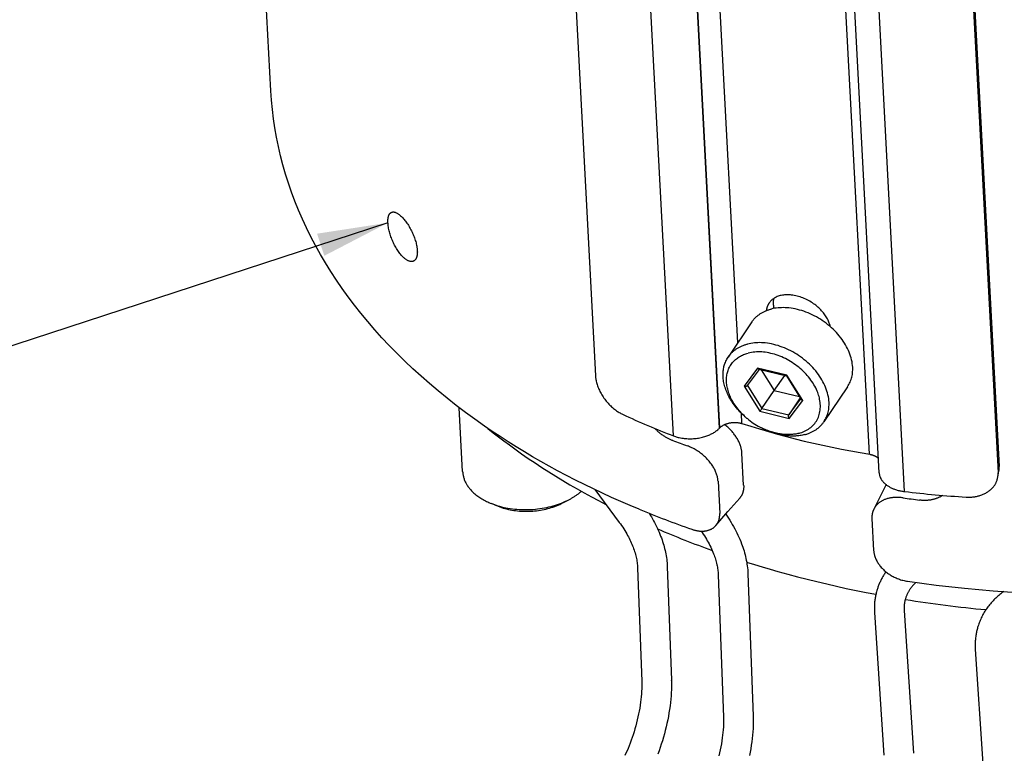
# Model space of a CAD drawing. Extents: x 0 to 1189, y 0 to 841.
# Tile 8 of 84: x 82 to 124, y 94 to 125. Entities that reach past the tile are written whole.
import ezdxf

# ---------------------------------------------------------------- set-up
doc = ezdxf.new("R2010")
doc.units = 0
doc.header["$LTSCALE"] = 65.395
doc.layers.get('0').update_dxf_attribs({"linetype": 'CONTINUOUS'})
doc.layers.add('connessioni_resistenze_c0_BL8', color=7, linetype='CONTINUOUS')
doc.styles.get("Standard").update_dxf_attribs({"font": 'txt', "width": 0.8})
doc.dimstyles.get("Standard").update_dxf_attribs({"dimtxt": 3, "dimasz": 3, "dimexe": 2, "dimexo": 0, "dimtad": 1, "dimtxsty": 'STANDARD', "dimblk": '_ARROW_FILLED', "dimblk1": '_ARROW_FILLED', "dimblk2": '_ARROW_FILLED', "dimcen": 0.09, "dimazin": 3, "dimtol": 1, "dimtp": 0.01, "dimtm": 0.01, "dimtfac": 1, "dimtofl": 0, "dimtmove": 0, "dimatfit": 3, "dimtolj": 1})

# ---------------------------------------------------------------- blocks, each defined once
blk = doc.blocks.new('_ARROW_FILLED')
at = {"color": 0, "linetype": 'BYBLOCK'}
blk.add_solid([(0, 0), (-1, 0.167), (-1, -0.167)], dxfattribs=at)
blk = doc.blocks.new('CONNESSIONI_RESISTENZE_C0_BL8', base_point=(121.248, 178.508))
at = {"layer": 'connessioni_resistenze_c0_BL8', "color": 2, "linetype": 'CONTINUOUS'}
for p, q in [((92.687, 121.864), (90.556, 162.131)), ((104.882, 139.427), (106.451, 109.771)), ((109.758, 107.233), (108.073, 139.066)), ((111.714, 107.562), (110.029, 139.395)), ((111.727, 107.575), (110.043, 139.408)), ((118.068, 106.452), (116.383, 138.285)), ((118.48, 105.664), (116.796, 137.497)), ((119.552, 104.872), (117.868, 136.705)), ((121.95, 135.314), (123.519, 105.658)), ((121.994, 135.586), (123.563, 105.93)), ((112.482, 111.173), (111.329, 132.949)), ((113.994, 112.773), (114.002, 112.63)), ((113.08, 112.059), (112.077, 110.574)), ((113.325, 110.102), (112.752, 109.338)), ((112.893, 109.368), (113.404, 110.049)), ((114.57, 109.802), (113.325, 110.102)), ((113.38, 110.055), (114.547, 109.774)), ((113.479, 110.031), (114.027, 109.162)), ((114.564, 109.794), (114.559, 109.788)), ((114.57, 109.802), (114.564, 109.794)), ((115.241, 108.738), (114.57, 109.802)), ((114.027, 109.162), (114.483, 109.789)), ((114.547, 109.774), (115.175, 108.777)), ((112.752, 109.338), (113.422, 108.274)), ((112.894, 109.371), (113.509, 108.395)), ((114.027, 109.162), (115.095, 108.905)), ((117.14, 109.315), (116.138, 107.831)), ((115.136, 108.84), (114.65, 108.12)), ((114.65, 108.12), (115.161, 108.8)), ((114.667, 107.974), (115.241, 108.738)), ((100.819, 105.718), (100.676, 108.425)), ((112.663, 107.755), (112.64, 108.19)), ((113.422, 108.274), (114.667, 107.974)), ((113.457, 108.321), (113.473, 108.343)), ((113.473, 108.343), (113.487, 108.364)), ((113.509, 108.395), (114.65, 108.12)), ((111.714, 107.562), (111.727, 107.575)), ((112.734, 105.135), (112.662, 106.495)), ((123.509, 105.48), (123.553, 105.75)), ((111.646, 105.308), (111.718, 103.948)), ((106.427, 104.955), (107.46, 103.566)), ((118.773, 105.164), (118.252, 104.128)), ((105.071, 104.394), (105.344, 104.538)), ((112.069, 104.022), (112.569, 104.596)), ((102.323, 104.249), (102.036, 104.363)), ((111.557, 103.432), (112.069, 104.022)), ((118.173, 103.735), (118.245, 102.375)), ((108.236, 101.644), (108.415, 96.823)), ((109.495, 101.69), (109.674, 96.87)), ((111.655, 101.348), (111.879, 95.307)), ((112.914, 101.394), (113.138, 95.353)), ((123.76, 100.63), (123.685, 100.575)), ((119.584, 100.299), (119.589, 100.298)), ((119.538, 99.825), (119.933, 93.776)), ((118.281, 99.743), (118.676, 93.694)), ((122.556, 98.186), (122.873, 93.324))]:
    blk.add_line(p, q, dxfattribs=at)
for points in [[(101.741, 107.649), (101.338, 107.933), (100.939, 108.225), (100.546, 108.523), (100.158, 108.828), (99.775, 109.14), (99.413, 109.446), (99.057, 109.758), (98.707, 110.078), (98.363, 110.404), (98.026, 110.737), (97.709, 111.062), (97.398, 111.394), (97.094, 111.733), (96.797, 112.077), (96.507, 112.428), (96.236, 112.772), (95.973, 113.121), (95.717, 113.476), (95.469, 113.837), (95.229, 114.203), (95.007, 114.562), (94.792, 114.926), (94.586, 115.295), (94.39, 115.669), (94.202, 116.047), (94.029, 116.42), (93.865, 116.796), (93.711, 117.176), (93.567, 117.56), (93.432, 117.948), (93.311, 118.331), (93.199, 118.717), (93.098, 119.106), (93.007, 119.498), (92.926, 119.892), (92.857, 120.283), (92.799, 120.677), (92.751, 121.071), (92.714, 121.467), (92.687, 121.864)], [(97.652, 116.265), (97.651, 116.281), (97.651, 116.298), (97.651, 116.314), (97.65, 116.33), (97.651, 116.347), (97.651, 116.363), (97.652, 116.379), (97.652, 116.396), (97.654, 116.412), (97.655, 116.428), (97.656, 116.44), (97.658, 116.453), (97.66, 116.465), (97.662, 116.477), (97.664, 116.489), (97.666, 116.501), (97.669, 116.513), (97.672, 116.525), (97.675, 116.537), (97.678, 116.548), (97.682, 116.56), (97.685, 116.569), (97.689, 116.578), (97.692, 116.586), (97.696, 116.595), (97.7, 116.604), (97.705, 116.612), (97.709, 116.62), (97.713, 116.627), (97.718, 116.634), (97.722, 116.641), (97.727, 116.648), (97.732, 116.655), (97.737, 116.66), (97.743, 116.666), (97.748, 116.672), (97.754, 116.677), (97.76, 116.682), (97.766, 116.687), (97.772, 116.691), (97.778, 116.695), (97.784, 116.699), (97.79, 116.703), (97.797, 116.706), (97.804, 116.709)], [(97.804, 116.709), (97.816, 116.714), (97.828, 116.717), (97.841, 116.72), (97.854, 116.722), (97.867, 116.722), (97.882, 116.723), (97.896, 116.722), (97.911, 116.72), (97.925, 116.717), (97.939, 116.714), (97.959, 116.708), (97.979, 116.701), (97.999, 116.693), (98.018, 116.684), (98.04, 116.672), (98.061, 116.66), (98.082, 116.646), (98.102, 116.632), (98.125, 116.616), (98.147, 116.598), (98.169, 116.58), (98.19, 116.561), (98.221, 116.533), (98.251, 116.503), (98.28, 116.472), (98.311, 116.438), (98.341, 116.403), (98.37, 116.367), (98.401, 116.327), (98.43, 116.287), (98.459, 116.247), (98.489, 116.202), (98.518, 116.157), (98.546, 116.112), (98.573, 116.066), (98.599, 116.019), (98.624, 115.972), (98.649, 115.923), (98.674, 115.873), (98.697, 115.823), (98.719, 115.773), (98.74, 115.722), (98.761, 115.67), (98.779, 115.621), (98.797, 115.57), (98.813, 115.52), (98.828, 115.469), (98.842, 115.418), (98.855, 115.366), (98.866, 115.318), (98.875, 115.27), (98.883, 115.222), (98.888, 115.188), (98.892, 115.154), (98.895, 115.121), (98.897, 115.087)], [(98.735, 114.638), (98.722, 114.633), (98.709, 114.628), (98.696, 114.625), (98.682, 114.623), (98.668, 114.621), (98.653, 114.62), (98.637, 114.62), (98.622, 114.621), (98.607, 114.623), (98.592, 114.626), (98.571, 114.631), (98.55, 114.638), (98.53, 114.645), (98.51, 114.654), (98.488, 114.664), (98.466, 114.676), (98.445, 114.689), (98.424, 114.703), (98.4, 114.719), (98.378, 114.736), (98.356, 114.754), (98.334, 114.772), (98.311, 114.794), (98.288, 114.816), (98.266, 114.838), (98.244, 114.861), (98.213, 114.896), (98.184, 114.931), (98.155, 114.967), (98.125, 115.007), (98.096, 115.047), (98.068, 115.088), (98.039, 115.133), (98.011, 115.179), (97.984, 115.225), (97.958, 115.272), (97.933, 115.319), (97.909, 115.367), (97.885, 115.417), (97.862, 115.467), (97.84, 115.518), (97.819, 115.57), (97.799, 115.622), (97.78, 115.674), (97.763, 115.725), (97.747, 115.776), (97.731, 115.827), (97.717, 115.879), (97.704, 115.93), (97.692, 115.983), (97.682, 116.031), (97.673, 116.08), (97.666, 116.129), (97.66, 116.174), (97.655, 116.22), (97.652, 116.265)], [(98.897, 115.087), (98.898, 115.07), (98.898, 115.054), (98.899, 115.038), (98.899, 115.022), (98.898, 115.006), (98.898, 114.99), (98.897, 114.974), (98.896, 114.957), (98.895, 114.941), (98.893, 114.925), (98.892, 114.913), (98.89, 114.901), (98.888, 114.889), (98.886, 114.876), (98.883, 114.864), (98.881, 114.852), (98.878, 114.84), (98.875, 114.828), (98.871, 114.817), (98.868, 114.805), (98.864, 114.793), (98.86, 114.784), (98.857, 114.775), (98.853, 114.766), (98.849, 114.758), (98.844, 114.749), (98.84, 114.74), (98.835, 114.733), (98.831, 114.725), (98.826, 114.718), (98.821, 114.711), (98.816, 114.703), (98.81, 114.697), (98.805, 114.69), (98.799, 114.684), (98.794, 114.679), (98.788, 114.673), (98.781, 114.668), (98.775, 114.662), (98.769, 114.658), (98.762, 114.653), (98.756, 114.649), (98.749, 114.645), (98.742, 114.642), (98.735, 114.638)], [(116.406, 111.861), (116.395, 111.909), (116.381, 111.957), (116.366, 112.004), (116.349, 112.051), (116.33, 112.097), (116.31, 112.142), (116.288, 112.186), (116.264, 112.23), (116.237, 112.276), (116.209, 112.321), (116.179, 112.365), (116.147, 112.408), (116.113, 112.452), (116.078, 112.494), (116.041, 112.536), (116.003, 112.576), (115.963, 112.616), (115.922, 112.655), (115.88, 112.693), (115.836, 112.73), (115.791, 112.766), (115.746, 112.801), (115.699, 112.835), (115.651, 112.867), (115.596, 112.903), (115.539, 112.937), (115.482, 112.969), (115.424, 112.999), (115.364, 113.028), (115.304, 113.054), (115.243, 113.079), (115.185, 113.101), (115.125, 113.122), (115.065, 113.14), (115.004, 113.157), (114.943, 113.171), (114.882, 113.184), (114.82, 113.194), (114.769, 113.201), (114.717, 113.206), (114.666, 113.209), (114.615, 113.211), (114.566, 113.211), (114.517, 113.21), (114.468, 113.206), (114.42, 113.201), (114.374, 113.194), (114.329, 113.186), (114.284, 113.175), (114.24, 113.163), (114.199, 113.149), (114.158, 113.134), (114.119, 113.117), (114.08, 113.098), (114.051, 113.082), (114.023, 113.065), (113.995, 113.046), (113.969, 113.027), (113.943, 113.006), (113.919, 112.985), (113.896, 112.963), (113.873, 112.94), (113.852, 112.916), (113.832, 112.891)], [(113.832, 112.891), (113.824, 112.88), (113.817, 112.869), (113.809, 112.858), (113.802, 112.847), (113.795, 112.836), (113.788, 112.824), (113.781, 112.812), (113.774, 112.801), (113.768, 112.789), (113.762, 112.777), (113.756, 112.764), (113.751, 112.752), (113.745, 112.74), (113.74, 112.727), (113.735, 112.714), (113.73, 112.701), (113.726, 112.688), (113.721, 112.675), (113.717, 112.661), (113.714, 112.648), (113.71, 112.634), (113.707, 112.621), (113.704, 112.607), (113.701, 112.594), (113.698, 112.58), (113.696, 112.566), (113.694, 112.552), (113.692, 112.539)], [(113.994, 112.773), (113.994, 112.785), (113.993, 112.798), (113.993, 112.811), (113.993, 112.824), (113.993, 112.837), (113.993, 112.85), (113.994, 112.862), (113.994, 112.875), (113.995, 112.888), (113.996, 112.901), (113.997, 112.914), (113.999, 112.927), (114, 112.94), (114.002, 112.953), (114.004, 112.966), (114.006, 112.979), (114.008, 112.992), (114.011, 113.004), (114.014, 113.017), (114.016, 113.03), (114.02, 113.042), (114.023, 113.055), (114.026, 113.067)], [(113.08, 112.059), (113.098, 112.083), (113.115, 112.108), (113.134, 112.132), (113.153, 112.155), (113.172, 112.178), (113.193, 112.201), (113.213, 112.223), (113.234, 112.244), (113.257, 112.265), (113.279, 112.286), (113.302, 112.307), (113.326, 112.326), (113.35, 112.345), (113.375, 112.364), (113.4, 112.382), (113.425, 112.399), (113.452, 112.417), (113.479, 112.433), (113.506, 112.45), (113.534, 112.465), (113.562, 112.48), (113.591, 112.494), (113.619, 112.508), (113.648, 112.521), (113.679, 112.534), (113.71, 112.546), (113.741, 112.558), (113.773, 112.569), (113.804, 112.58), (113.836, 112.589), (113.868, 112.598), (113.9, 112.607)], [(117.14, 109.315), (117.171, 109.362), (117.199, 109.411), (117.224, 109.46), (117.248, 109.511), (117.269, 109.563), (117.288, 109.617), (117.305, 109.671), (117.32, 109.727), (117.332, 109.783), (117.342, 109.839), (117.349, 109.899), (117.355, 109.958), (117.357, 110.018), (117.358, 110.078), (117.356, 110.138), (117.35, 110.217), (117.341, 110.295), (117.328, 110.373), (117.312, 110.451), (117.291, 110.534), (117.267, 110.616), (117.239, 110.698), (117.208, 110.778), (117.174, 110.857), (117.137, 110.935), (117.097, 111.012), (117.055, 111.087), (117.008, 111.166), (116.957, 111.243), (116.904, 111.319), (116.849, 111.393), (116.789, 111.468), (116.728, 111.541), (116.664, 111.612), (116.597, 111.681), (116.528, 111.75), (116.456, 111.817), (116.383, 111.881), (116.307, 111.944), (116.229, 112.004), (116.15, 112.063), (116.069, 112.119), (115.986, 112.173), (115.902, 112.225), (115.817, 112.274), (115.73, 112.32), (115.642, 112.364), (115.554, 112.405), (115.465, 112.443), (115.375, 112.479), (115.284, 112.512), (115.194, 112.541), (115.104, 112.567), (115.013, 112.591), (114.921, 112.611), (114.833, 112.628), (114.744, 112.642), (114.654, 112.653), (114.564, 112.661), (114.49, 112.665), (114.415, 112.667), (114.341, 112.666), (114.267, 112.663), (114.192, 112.657), (114.119, 112.649), (114.045, 112.638), (113.972, 112.624), (113.9, 112.607)], [(112.077, 110.574), (112.095, 110.599), (112.112, 110.624), (112.131, 110.647), (112.15, 110.671), (112.169, 110.694), (112.19, 110.716), (112.21, 110.738), (112.232, 110.76), (112.254, 110.781), (112.276, 110.802), (112.3, 110.822), (112.323, 110.842), (112.347, 110.861), (112.372, 110.88), (112.397, 110.898), (112.422, 110.915), (112.449, 110.932), (112.476, 110.949), (112.503, 110.965), (112.531, 110.981), (112.559, 110.996), (112.588, 111.01), (112.617, 111.024), (112.646, 111.037), (112.676, 111.05), (112.707, 111.062), (112.738, 111.074), (112.77, 111.085), (112.802, 111.095), (112.833, 111.105), (112.865, 111.114), (112.898, 111.123)], [(116.138, 107.831), (116.168, 107.878), (116.196, 107.926), (116.221, 107.976), (116.245, 108.027), (116.266, 108.078), (116.286, 108.132), (116.302, 108.187), (116.317, 108.243), (116.329, 108.299), (116.339, 108.355), (116.346, 108.414), (116.352, 108.474), (116.355, 108.534), (116.355, 108.594), (116.353, 108.654), (116.348, 108.733), (116.338, 108.811), (116.326, 108.889), (116.309, 108.967), (116.288, 109.05), (116.264, 109.132), (116.236, 109.214), (116.205, 109.294), (116.171, 109.373), (116.134, 109.451), (116.094, 109.527), (116.053, 109.602), (116.005, 109.682), (115.954, 109.759), (115.901, 109.835), (115.846, 109.909), (115.787, 109.984), (115.725, 110.057), (115.661, 110.128), (115.595, 110.197), (115.525, 110.266), (115.453, 110.332), (115.38, 110.397), (115.304, 110.459), (115.227, 110.52), (115.147, 110.579), (115.066, 110.635), (114.983, 110.689), (114.899, 110.74), (114.814, 110.789), (114.727, 110.836), (114.639, 110.88), (114.551, 110.921), (114.462, 110.959), (114.372, 110.994), (114.281, 111.027), (114.192, 111.056), (114.101, 111.083), (114.01, 111.106), (113.919, 111.127), (113.83, 111.144), (113.741, 111.158), (113.651, 111.169), (113.561, 111.177), (113.487, 111.181), (113.412, 111.183), (113.338, 111.182), (113.264, 111.179), (113.19, 111.173), (113.116, 111.165), (113.042, 111.153), (112.97, 111.14), (112.898, 111.123)], [(112.859, 107.989), (112.803, 108.038), (112.749, 108.089), (112.695, 108.141), (112.643, 108.194), (112.593, 108.249), (112.544, 108.305), (112.496, 108.362), (112.452, 108.418), (112.41, 108.475), (112.369, 108.533), (112.33, 108.592), (112.292, 108.652), (112.256, 108.714), (112.223, 108.776), (112.197, 108.827), (112.172, 108.88), (112.149, 108.932), (112.127, 108.986), (112.107, 109.04), (112.088, 109.095), (112.071, 109.15), (112.056, 109.205), (112.044, 109.257), (112.033, 109.309), (112.024, 109.361), (112.016, 109.414), (112.011, 109.466), (112.007, 109.519), (112.005, 109.572), (112.006, 109.625), (112.008, 109.675), (112.012, 109.724), (112.018, 109.774), (112.026, 109.823), (112.035, 109.87), (112.046, 109.917), (112.06, 109.963), (112.075, 110.009), (112.092, 110.053), (112.111, 110.097), (112.131, 110.139), (112.153, 110.181), (112.177, 110.221), (112.203, 110.26), (112.231, 110.298), (112.26, 110.335), (112.291, 110.371), (112.323, 110.405), (112.357, 110.438), (112.392, 110.47), (112.429, 110.501), (112.468, 110.53), (112.508, 110.557), (112.549, 110.583), (112.593, 110.609), (112.638, 110.632), (112.684, 110.654), (112.731, 110.675), (112.778, 110.693), (112.827, 110.71), (112.875, 110.725), (112.924, 110.738)], [(115.068, 107.337), (115.131, 107.355), (115.194, 107.375), (115.255, 107.398), (115.315, 107.425), (115.374, 107.454), (115.429, 107.484), (115.481, 107.517), (115.532, 107.552), (115.581, 107.59), (115.628, 107.631), (115.671, 107.673), (115.712, 107.717), (115.751, 107.763), (115.786, 107.812), (115.819, 107.862), (115.849, 107.914), (115.877, 107.968), (115.901, 108.024), (115.922, 108.081), (115.94, 108.138), (115.956, 108.199), (115.968, 108.261), (115.977, 108.324), (115.983, 108.386), (115.986, 108.449), (115.986, 108.516), (115.983, 108.583), (115.977, 108.65), (115.968, 108.717), (115.956, 108.783), (115.944, 108.84), (115.929, 108.898), (115.913, 108.954), (115.894, 109.012), (115.873, 109.07), (115.851, 109.126), (115.82, 109.197), (115.787, 109.266), (115.751, 109.334), (115.714, 109.401), (115.674, 109.466), (115.63, 109.534), (115.583, 109.6), (115.535, 109.665), (115.485, 109.728), (115.432, 109.79), (115.377, 109.852), (115.319, 109.913), (115.26, 109.972), (115.199, 110.029), (115.136, 110.084), (115.071, 110.139), (115.004, 110.192), (114.936, 110.243), (114.866, 110.292), (114.796, 110.339), (114.724, 110.384), (114.651, 110.427), (114.576, 110.468), (114.501, 110.507), (114.425, 110.543), (114.349, 110.577), (114.272, 110.609), (114.195, 110.638), (114.116, 110.665), (114.037, 110.69), (113.96, 110.711), (113.883, 110.73), (113.805, 110.747), (113.727, 110.761), (113.648, 110.773), (113.576, 110.781), (113.503, 110.787), (113.43, 110.79), (113.357, 110.791), (113.284, 110.79), (113.211, 110.785), (113.138, 110.778), (113.066, 110.768), (112.995, 110.755), (112.924, 110.738)], [(112.859, 107.989), (112.801, 108.039), (112.743, 108.09), (112.687, 108.143), (112.632, 108.197), (112.578, 108.252), (112.526, 108.309), (112.475, 108.367), (112.425, 108.426), (112.377, 108.486), (112.33, 108.548), (112.285, 108.61), (112.248, 108.666), (112.212, 108.722), (112.177, 108.779), (112.143, 108.837), (112.111, 108.895), (112.081, 108.955), (112.054, 109.012), (112.028, 109.069), (112.004, 109.128), (111.981, 109.187), (111.96, 109.247), (111.941, 109.307), (111.924, 109.364), (111.91, 109.422), (111.897, 109.48), (111.886, 109.538), (111.876, 109.597), (111.869, 109.656), (111.864, 109.711), (111.861, 109.767), (111.86, 109.823), (111.861, 109.879), (111.864, 109.934), (111.868, 109.99), (111.874, 110.035), (111.881, 110.08), (111.89, 110.125), (111.9, 110.169), (111.911, 110.213), (111.924, 110.257), (111.939, 110.3), (111.957, 110.348), (111.977, 110.395), (112, 110.441), (112.024, 110.487), (112.05, 110.531), (112.077, 110.574)], [(113.325, 110.102), (113.327, 110.1), (113.328, 110.098), (113.329, 110.096), (113.331, 110.094), (113.332, 110.092), (113.333, 110.09), (113.335, 110.088), (113.336, 110.087), (113.338, 110.085), (113.339, 110.083), (113.341, 110.081), (113.343, 110.08), (113.344, 110.078), (113.346, 110.076), (113.348, 110.074), (113.349, 110.073), (113.351, 110.071), (113.352, 110.07), (113.354, 110.069), (113.355, 110.068), (113.356, 110.067), (113.358, 110.066), (113.359, 110.065), (113.361, 110.064), (113.362, 110.063), (113.363, 110.062), (113.365, 110.061), (113.366, 110.061), (113.368, 110.06), (113.369, 110.059), (113.371, 110.058), (113.372, 110.058), (113.374, 110.057), (113.375, 110.057), (113.377, 110.056), (113.379, 110.056), (113.38, 110.055)], [(106.451, 109.771), (106.454, 109.733), (106.458, 109.696), (106.462, 109.658), (106.468, 109.621), (106.475, 109.583), (106.483, 109.546), (106.495, 109.498), (106.508, 109.45), (106.523, 109.403), (106.539, 109.356), (106.556, 109.309), (106.576, 109.26), (106.597, 109.212), (106.619, 109.164), (106.642, 109.116), (106.667, 109.069), (106.693, 109.021), (106.721, 108.974), (106.75, 108.928), (106.78, 108.882), (106.811, 108.837), (106.843, 108.792), (106.876, 108.748), (106.911, 108.704), (106.946, 108.662), (106.983, 108.62), (107.02, 108.58), (107.057, 108.54), (107.096, 108.502), (107.136, 108.465), (107.177, 108.428), (107.217, 108.394), (107.257, 108.361), (107.299, 108.329), (107.342, 108.298), (107.385, 108.268), (107.42, 108.246), (107.455, 108.224), (107.491, 108.203), (107.527, 108.184), (107.564, 108.165), (107.601, 108.147)], [(114.554, 109.781), (114.551, 109.777), (114.55, 109.777), (114.55, 109.776), (114.55, 109.776), (114.549, 109.776), (114.549, 109.776), (114.549, 109.775), (114.549, 109.775), (114.549, 109.775), (114.548, 109.775), (114.548, 109.775), (114.548, 109.774), (114.548, 109.774), (114.548, 109.774), (114.548, 109.774), (114.548, 109.774), (114.548, 109.774), (114.548, 109.774), (114.547, 109.774), (114.547, 109.774), (114.547, 109.774)], [(114.559, 109.788), (114.556, 109.784), (114.555, 109.783), (114.554, 109.781)], [(112.752, 109.338), (112.756, 109.337), (112.76, 109.336), (112.764, 109.335), (112.769, 109.335), (112.773, 109.334), (112.778, 109.333), (112.782, 109.333), (112.786, 109.333), (112.791, 109.333), (112.795, 109.333), (112.8, 109.333), (112.804, 109.333), (112.809, 109.333), (112.813, 109.333), (112.818, 109.334), (112.822, 109.334), (112.827, 109.335), (112.831, 109.336), (112.834, 109.337), (112.838, 109.337), (112.841, 109.338), (112.845, 109.339), (112.848, 109.34), (112.851, 109.341), (112.855, 109.342), (112.858, 109.344), (112.861, 109.345), (112.864, 109.347), (112.867, 109.348), (112.869, 109.349), (112.871, 109.35), (112.874, 109.352), (112.876, 109.353), (112.877, 109.354), (112.879, 109.356), (112.881, 109.357), (112.883, 109.358), (112.885, 109.36), (112.887, 109.362), (112.888, 109.363), (112.89, 109.365), (112.891, 109.367), (112.893, 109.368)], [(113.487, 108.364), (113.495, 108.374), (113.502, 108.385), (114.027, 109.162)], [(115.241, 108.738), (115.238, 108.739), (115.236, 108.739), (115.233, 108.74), (115.231, 108.741), (115.229, 108.741), (115.226, 108.742), (115.224, 108.743), (115.222, 108.744), (115.219, 108.745), (115.217, 108.745), (115.215, 108.746), (115.213, 108.747), (115.21, 108.749), (115.208, 108.75), (115.206, 108.751), (115.204, 108.752), (115.202, 108.753), (115.2, 108.754), (115.198, 108.755), (115.197, 108.756), (115.195, 108.757), (115.194, 108.758), (115.193, 108.759), (115.191, 108.76), (115.19, 108.761), (115.188, 108.763), (115.187, 108.764), (115.186, 108.765), (115.184, 108.766), (115.183, 108.767), (115.182, 108.769), (115.181, 108.77), (115.18, 108.771), (115.179, 108.773), (115.177, 108.774), (115.176, 108.776), (115.175, 108.777)], [(113.422, 108.274), (113.431, 108.285), (113.44, 108.297), (113.457, 108.321)], [(114.667, 107.974), (114.664, 107.978), (114.662, 107.981), (114.66, 107.985), (114.658, 107.989), (114.656, 107.993), (114.654, 107.997), (114.652, 108.001), (114.651, 108.005), (114.649, 108.01), (114.648, 108.014), (114.646, 108.018), (114.645, 108.023), (114.644, 108.027), (114.643, 108.032), (114.641, 108.036), (114.641, 108.041), (114.64, 108.045), (114.639, 108.05), (114.639, 108.053), (114.638, 108.057), (114.638, 108.06), (114.638, 108.064), (114.638, 108.067), (114.638, 108.071), (114.638, 108.075), (114.638, 108.078), (114.638, 108.082), (114.638, 108.085), (114.639, 108.089), (114.639, 108.091), (114.64, 108.094), (114.64, 108.096), (114.641, 108.098), (114.641, 108.101), (114.642, 108.103), (114.643, 108.105), (114.643, 108.107), (114.644, 108.11), (114.645, 108.112), (114.646, 108.114), (114.647, 108.116), (114.649, 108.118), (114.65, 108.12)], [(119.68, 101.068), (120.889, 100.907), (122.101, 100.772), (123.316, 100.663), (124.533, 100.581)], [(111.742, 107.59), (111.756, 107.603), (111.771, 107.616), (111.787, 107.629), (111.803, 107.641), (111.819, 107.652), (111.836, 107.663), (111.853, 107.673), (111.87, 107.683), (111.888, 107.693), (111.906, 107.702), (111.924, 107.711), (111.947, 107.721), (111.97, 107.73), (111.993, 107.739), (112.016, 107.747), (112.04, 107.755), (112.064, 107.762), (112.087, 107.768), (112.112, 107.774), (112.136, 107.779), (112.16, 107.784), (112.189, 107.788), (112.217, 107.792), (112.246, 107.796), (112.274, 107.798), (112.303, 107.8), (112.332, 107.801), (112.361, 107.801), (112.389, 107.8), (112.418, 107.799), (112.443, 107.797), (112.468, 107.795), (112.493, 107.792), (112.517, 107.789), (112.542, 107.785), (112.566, 107.78), (112.591, 107.775), (112.615, 107.769), (112.639, 107.762), (112.663, 107.755)], [(112.662, 106.495), (112.66, 106.527), (112.657, 106.56), (112.653, 106.592), (112.647, 106.624), (112.641, 106.656), (112.635, 106.688), (112.627, 106.72), (112.618, 106.751), (112.609, 106.783), (112.599, 106.814), (112.586, 106.852), (112.571, 106.889), (112.556, 106.926), (112.54, 106.962), (112.523, 106.999), (112.505, 107.034), (112.486, 107.069), (112.466, 107.104), (112.446, 107.139), (112.423, 107.175), (112.399, 107.211), (112.375, 107.246), (112.35, 107.28), (112.324, 107.315), (112.298, 107.348), (112.27, 107.381), (112.242, 107.413), (112.214, 107.445), (112.184, 107.477), (112.153, 107.509), (112.121, 107.539), (112.089, 107.569), (112.057, 107.599), (112.024, 107.627), (111.99, 107.655), (111.956, 107.683), (111.921, 107.709)], [(112.663, 107.755), (113.036, 107.637), (113.412, 107.523), (113.788, 107.413), (114.166, 107.307), (114.544, 107.206), (114.924, 107.108), (115.305, 107.014), (115.697, 106.922), (116.09, 106.833), (116.484, 106.749), (116.879, 106.669), (117.275, 106.593), (117.671, 106.521)], [(115.317, 107.283), (115.35, 107.291), (115.382, 107.301), (115.414, 107.31), (115.445, 107.321), (115.477, 107.332), (115.508, 107.343), (115.539, 107.356), (115.569, 107.369), (115.598, 107.382), (115.627, 107.396), (115.656, 107.41), (115.684, 107.425), (115.712, 107.44), (115.739, 107.456), (115.766, 107.473), (115.793, 107.491), (115.818, 107.508), (115.843, 107.526), (115.868, 107.545), (115.892, 107.564), (115.915, 107.583), (115.939, 107.604), (115.961, 107.624), (115.983, 107.646), (116.005, 107.667), (116.025, 107.689), (116.046, 107.712), (116.065, 107.735), (116.084, 107.758), (116.103, 107.782), (116.12, 107.806), (116.138, 107.831)], [(108.308, 104.118), (107.916, 104.283), (107.525, 104.452), (107.137, 104.625), (106.75, 104.802), (106.365, 104.984), (105.982, 105.17), (105.601, 105.36), (105.223, 105.555), (104.847, 105.754), (104.491, 105.948), (104.139, 106.146), (103.788, 106.348), (103.44, 106.554), (103.095, 106.764), (102.752, 106.979), (102.412, 107.198), (102.075, 107.421), (101.741, 107.649)], [(101.89, 107.545), (102.115, 107.366), (102.342, 107.19), (102.571, 107.016), (102.801, 106.845), (103.034, 106.676), (103.317, 106.474), (103.604, 106.277), (103.892, 106.082), (104.183, 105.891), (104.477, 105.704), (104.772, 105.52), (105.07, 105.339), (105.369, 105.162), (105.671, 104.988), (105.974, 104.817), (106.279, 104.65), (106.586, 104.486), (106.895, 104.325)], [(109.731, 107.029), (109.701, 107.04), (109.672, 107.052), (109.643, 107.064), (109.614, 107.077), (109.585, 107.091), (109.556, 107.104), (109.528, 107.119), (109.499, 107.134), (109.47, 107.15), (109.442, 107.166), (109.414, 107.183), (109.386, 107.201), (109.358, 107.219), (109.33, 107.237), (109.3, 107.258), (109.27, 107.279), (109.241, 107.301), (109.212, 107.323), (109.183, 107.346), (109.155, 107.37), (109.127, 107.394), (109.1, 107.418), (109.073, 107.443), (109.046, 107.468), (109.02, 107.494), (108.994, 107.52), (108.969, 107.546)], [(109.758, 107.233), (109.798, 107.218), (109.838, 107.204), (109.879, 107.191), (109.921, 107.179), (109.962, 107.169), (110.004, 107.159), (110.057, 107.148), (110.11, 107.138), (110.163, 107.13), (110.217, 107.124), (110.271, 107.118), (110.326, 107.114), (110.382, 107.112), (110.437, 107.11), (110.493, 107.11), (110.549, 107.112), (110.604, 107.115), (110.66, 107.119), (110.715, 107.125), (110.77, 107.132), (110.825, 107.141), (110.878, 107.151), (110.932, 107.162), (110.985, 107.174), (111.037, 107.188), (111.09, 107.203), (111.131, 107.216), (111.172, 107.231), (111.213, 107.246), (111.253, 107.262), (111.293, 107.279), (111.332, 107.297), (111.369, 107.315), (111.405, 107.333), (111.44, 107.353), (111.475, 107.374), (111.509, 107.395), (111.543, 107.418), (111.573, 107.44), (111.603, 107.462), (111.632, 107.486), (111.66, 107.51), (111.687, 107.535), (111.714, 107.562)], [(115.068, 107.337), (115.025, 107.327), (114.983, 107.318), (114.94, 107.31), (114.896, 107.303), (114.853, 107.298), (114.809, 107.293), (114.766, 107.289), (114.722, 107.287), (114.678, 107.285), (114.634, 107.284), (114.59, 107.285), (114.546, 107.286), (114.502, 107.288), (114.458, 107.291), (114.414, 107.295), (114.37, 107.3), (114.326, 107.305), (114.283, 107.312), (114.229, 107.321), (114.176, 107.331), (114.123, 107.342), (114.07, 107.355), (114.017, 107.368), (113.965, 107.383), (113.913, 107.399), (113.862, 107.415), (113.809, 107.434), (113.756, 107.453), (113.703, 107.474), (113.651, 107.495), (113.599, 107.518), (113.548, 107.542), (113.497, 107.566), (113.447, 107.592)], [(115.317, 107.283), (115.27, 107.271), (115.222, 107.261), (115.174, 107.252), (115.126, 107.245), (115.077, 107.238), (115.029, 107.233), (114.98, 107.229), (114.931, 107.226), (114.882, 107.224), (114.829, 107.223), (114.777, 107.223), (114.724, 107.225), (114.671, 107.227), (114.619, 107.231), (114.567, 107.236), (114.514, 107.242), (114.462, 107.249), (114.41, 107.257), (114.349, 107.268), (114.288, 107.28), (114.228, 107.294), (114.168, 107.308), (114.106, 107.325), (114.045, 107.343), (113.984, 107.362), (113.924, 107.382), (113.863, 107.404), (113.802, 107.427), (113.741, 107.451), (113.681, 107.477), (113.622, 107.504), (113.563, 107.532), (113.505, 107.561), (113.447, 107.591)], [(111.646, 105.308), (111.643, 105.346), (111.639, 105.383), (111.633, 105.421), (111.626, 105.458), (111.618, 105.495), (111.609, 105.532), (111.598, 105.571), (111.586, 105.61), (111.572, 105.648), (111.558, 105.686), (111.542, 105.724), (111.525, 105.761), (111.506, 105.8), (111.486, 105.839), (111.465, 105.877), (111.443, 105.915), (111.42, 105.952), (111.397, 105.988), (111.366, 106.033), (111.334, 106.077), (111.301, 106.12), (111.266, 106.162), (111.231, 106.204), (111.193, 106.245), (111.155, 106.285), (111.115, 106.324), (111.075, 106.362), (111.034, 106.4), (110.992, 106.436), (110.948, 106.471), (110.905, 106.505), (110.86, 106.538), (110.814, 106.57), (110.769, 106.6), (110.723, 106.629), (110.677, 106.656), (110.629, 106.683), (110.581, 106.708), (110.535, 106.731), (110.487, 106.753), (110.44, 106.774), (110.391, 106.793), (110.343, 106.811)], [(117.671, 106.521), (118.083, 106.45), (118.097, 106.447), (118.112, 106.444), (118.127, 106.44), (118.141, 106.437), (118.156, 106.433), (118.171, 106.429), (118.185, 106.425), (118.199, 106.421), (118.214, 106.416), (118.228, 106.411), (118.242, 106.406), (118.256, 106.4), (118.27, 106.394), (118.284, 106.388), (118.295, 106.383), (118.306, 106.377), (118.317, 106.372), (118.328, 106.366), (118.339, 106.36), (118.35, 106.354), (118.36, 106.347), (118.371, 106.341), (118.381, 106.334), (118.391, 106.327), (118.401, 106.32), (118.411, 106.312), (118.42, 106.305), (118.43, 106.297), (118.439, 106.288), (118.448, 106.28)], [(100.819, 105.718), (100.821, 105.683), (100.825, 105.649), (100.829, 105.615), (100.835, 105.581), (100.841, 105.547), (100.849, 105.513), (100.858, 105.479), (100.868, 105.446), (100.879, 105.412), (100.89, 105.379), (100.903, 105.346), (100.917, 105.314), (100.932, 105.281), (100.948, 105.248), (100.966, 105.216), (100.984, 105.184), (101.002, 105.153), (101.022, 105.122), (101.044, 105.09), (101.066, 105.059), (101.089, 105.029), (101.113, 104.999), (101.137, 104.969), (101.163, 104.94), (101.196, 104.905), (101.23, 104.87), (101.265, 104.836), (101.3, 104.803), (101.337, 104.771), (101.377, 104.739), (101.417, 104.707), (101.458, 104.676), (101.5, 104.646), (101.543, 104.617), (101.589, 104.587), (101.637, 104.558), (101.685, 104.53), (101.734, 104.503), (101.783, 104.477), (101.833, 104.453), (101.883, 104.429), (101.934, 104.406), (101.985, 104.384), (102.036, 104.363)], [(118.48, 105.664), (118.482, 105.64), (118.485, 105.616), (118.489, 105.592), (118.494, 105.569), (118.5, 105.546), (118.506, 105.522), (118.513, 105.502), (118.521, 105.482), (118.529, 105.463), (118.538, 105.443), (118.548, 105.424), (118.558, 105.405), (118.569, 105.387), (118.583, 105.364), (118.598, 105.343), (118.614, 105.321), (118.63, 105.3), (118.648, 105.28), (118.666, 105.261), (118.686, 105.24), (118.706, 105.22), (118.728, 105.201), (118.749, 105.182), (118.772, 105.164), (118.795, 105.147), (118.82, 105.129), (118.845, 105.112), (118.872, 105.095), (118.898, 105.079), (118.925, 105.064), (118.952, 105.049), (118.982, 105.034), (119.012, 105.02), (119.042, 105.006), (119.072, 104.993), (119.103, 104.981), (119.134, 104.969), (119.171, 104.956), (119.208, 104.944), (119.246, 104.933), (119.284, 104.923), (119.322, 104.913), (119.36, 104.904), (119.398, 104.896), (119.436, 104.889), (119.475, 104.883), (119.514, 104.877), (119.552, 104.872)], [(122.167, 104.636), (122.208, 104.634), (122.248, 104.633), (122.289, 104.633), (122.329, 104.634), (122.37, 104.635), (122.41, 104.638), (122.45, 104.642), (122.489, 104.646), (122.528, 104.652), (122.567, 104.658), (122.606, 104.666), (122.645, 104.674), (122.682, 104.683), (122.718, 104.693), (122.754, 104.704), (122.79, 104.716), (122.825, 104.729), (122.86, 104.742), (122.895, 104.757), (122.929, 104.772), (122.963, 104.789), (122.996, 104.806), (123.029, 104.825), (123.061, 104.844), (123.09, 104.864), (123.119, 104.884), (123.148, 104.905), (123.175, 104.926), (123.202, 104.949), (123.228, 104.973), (123.253, 104.996), (123.276, 105.02), (123.299, 105.045), (123.321, 105.071), (123.342, 105.098), (123.362, 105.125), (123.378, 105.148), (123.393, 105.172), (123.407, 105.196), (123.421, 105.22), (123.433, 105.245), (123.445, 105.27), (123.457, 105.296), (123.468, 105.326), (123.479, 105.356), (123.488, 105.387), (123.496, 105.418), (123.503, 105.449), (123.509, 105.48)], [(105.344, 104.538), (105.372, 104.553), (105.4, 104.568), (105.428, 104.584), (105.456, 104.6), (105.484, 104.617), (105.512, 104.634), (105.54, 104.651), (105.568, 104.668), (105.595, 104.686), (105.622, 104.705), (105.649, 104.723), (105.676, 104.742), (105.702, 104.761), (105.729, 104.781), (105.755, 104.801), (105.78, 104.821), (105.806, 104.842), (105.831, 104.863), (105.856, 104.884)], [(112.734, 105.135), (112.735, 105.115), (112.736, 105.096), (112.736, 105.077), (112.735, 105.057), (112.735, 105.038), (112.733, 105.019), (112.732, 105), (112.73, 104.98), (112.728, 104.964), (112.726, 104.948), (112.723, 104.932), (112.72, 104.916), (112.717, 104.9), (112.713, 104.884), (112.709, 104.869), (112.705, 104.853), (112.701, 104.837), (112.696, 104.823), (112.691, 104.808), (112.685, 104.793), (112.68, 104.779), (112.674, 104.764), (112.667, 104.75), (112.661, 104.736), (112.654, 104.722), (112.646, 104.708), (112.639, 104.695), (112.631, 104.682), (112.623, 104.669), (112.615, 104.657), (112.606, 104.644), (112.597, 104.632), (112.588, 104.62), (112.578, 104.608), (112.569, 104.596)], [(102.036, 104.363), (102.122, 104.33), (102.208, 104.3), (102.296, 104.272), (102.384, 104.246), (102.473, 104.223), (102.562, 104.202), (102.652, 104.183), (102.742, 104.166), (102.833, 104.152), (102.93, 104.138), (103.027, 104.127), (103.124, 104.118), (103.221, 104.111), (103.318, 104.107), (103.416, 104.105), (103.513, 104.104), (103.611, 104.106), (103.708, 104.11), (103.805, 104.117), (103.902, 104.125), (103.999, 104.135), (104.096, 104.148), (104.192, 104.163), (104.288, 104.18), (104.383, 104.199), (104.479, 104.22), (104.573, 104.244), (104.662, 104.268), (104.75, 104.294), (104.837, 104.322), (104.924, 104.353), (105.01, 104.385), (105.095, 104.42), (105.179, 104.457), (105.262, 104.496), (105.344, 104.538)], [(102.323, 104.249), (102.394, 104.222), (102.466, 104.197), (102.538, 104.173), (102.612, 104.152), (102.685, 104.133), (102.76, 104.115), (102.834, 104.1), (102.91, 104.086), (102.985, 104.073), (103.065, 104.062), (103.146, 104.053), (103.226, 104.045), (103.307, 104.04), (103.388, 104.036), (103.469, 104.034), (103.55, 104.034), (103.631, 104.036), (103.712, 104.039), (103.792, 104.044), (103.873, 104.051), (103.954, 104.06), (104.034, 104.07), (104.114, 104.083), (104.194, 104.097), (104.273, 104.113), (104.352, 104.13), (104.431, 104.15), (104.504, 104.17), (104.578, 104.192), (104.65, 104.215), (104.722, 104.241), (104.794, 104.268), (104.864, 104.297), (104.934, 104.327), (105.003, 104.36), (105.071, 104.394)], [(119.493, 104.605), (119.454, 104.611), (119.414, 104.615), (119.374, 104.619), (119.335, 104.621), (119.295, 104.623), (119.255, 104.624), (119.215, 104.624), (119.175, 104.623), (119.135, 104.621), (119.095, 104.618), (119.062, 104.615), (119.029, 104.611), (118.995, 104.606), (118.962, 104.601), (118.929, 104.595), (118.897, 104.587), (118.864, 104.579), (118.832, 104.571), (118.8, 104.561), (118.768, 104.551), (118.736, 104.539), (118.71, 104.529), (118.683, 104.518), (118.657, 104.506), (118.631, 104.493), (118.606, 104.48), (118.581, 104.466), (118.557, 104.452), (118.534, 104.437), (118.512, 104.422), (118.489, 104.406), (118.468, 104.389), (118.446, 104.372), (118.427, 104.354), (118.407, 104.336), (118.388, 104.318), (118.37, 104.299), (118.353, 104.279), (118.336, 104.258), (118.32, 104.238), (118.305, 104.217), (118.291, 104.195), (118.277, 104.173), (118.264, 104.151), (118.252, 104.128)], [(121.164, 104.71), (121.142, 104.694), (121.119, 104.68), (121.096, 104.666), (121.073, 104.653), (121.049, 104.64), (121.025, 104.628), (121.001, 104.616), (120.976, 104.605), (120.951, 104.595), (120.926, 104.585), (120.901, 104.575), (120.875, 104.566), (120.849, 104.558), (120.823, 104.55), (120.797, 104.543), (120.771, 104.536), (120.745, 104.53), (120.719, 104.524), (120.686, 104.518), (120.654, 104.513), (120.622, 104.508), (120.589, 104.504), (120.557, 104.501), (120.524, 104.498), (120.492, 104.496), (120.459, 104.495), (120.425, 104.494), (120.391, 104.494), (120.357, 104.495), (120.323, 104.497), (120.289, 104.499), (120.255, 104.501), (120.221, 104.505), (120.188, 104.509)], [(108.724, 103.95), (108.773, 103.872), (108.82, 103.794), (108.866, 103.715), (108.911, 103.635), (108.954, 103.555), (108.996, 103.474), (109.037, 103.392), (109.075, 103.312), (109.112, 103.232), (109.147, 103.151), (109.181, 103.069), (109.213, 102.987), (109.245, 102.904), (109.274, 102.821), (109.299, 102.748), (109.322, 102.674), (109.344, 102.6), (109.365, 102.526), (109.384, 102.451), (109.402, 102.376), (109.419, 102.301), (109.434, 102.225), (109.447, 102.149), (109.459, 102.073), (109.47, 101.997), (109.479, 101.92), (109.486, 101.844), (109.492, 101.767), (109.495, 101.69)], [(111.557, 103.432), (111.567, 103.444), (111.576, 103.455), (111.585, 103.466), (111.593, 103.478), (111.602, 103.49), (111.61, 103.502), (111.617, 103.515), (111.625, 103.527), (111.632, 103.54), (111.639, 103.553), (111.646, 103.566), (111.652, 103.58), (111.659, 103.593), (111.664, 103.607), (111.67, 103.621), (111.675, 103.635), (111.68, 103.649), (111.685, 103.663), (111.689, 103.679), (111.694, 103.696), (111.698, 103.712), (111.702, 103.729), (111.705, 103.745), (111.708, 103.762), (111.71, 103.779), (111.713, 103.796), (111.715, 103.813), (111.716, 103.829), (111.717, 103.846), (111.718, 103.863), (111.719, 103.88), (111.719, 103.897), (111.719, 103.914), (111.718, 103.931), (111.718, 103.948)], [(118.252, 104.128), (118.246, 104.115), (118.24, 104.102), (118.234, 104.089), (118.229, 104.076), (118.223, 104.063), (118.218, 104.049), (118.214, 104.036), (118.209, 104.023), (118.205, 104.009), (118.201, 103.995), (118.197, 103.981), (118.194, 103.968), (118.191, 103.954), (118.188, 103.94), (118.185, 103.925), (118.182, 103.911), (118.18, 103.896), (118.178, 103.882), (118.176, 103.867), (118.175, 103.853), (118.174, 103.838), (118.173, 103.823), (118.172, 103.809), (118.172, 103.794), (118.172, 103.779), (118.172, 103.765), (118.172, 103.75), (118.173, 103.735)], [(107.46, 103.566), (107.509, 103.498), (107.558, 103.429), (107.605, 103.36), (107.651, 103.289), (107.696, 103.218), (107.739, 103.146), (107.781, 103.073), (107.815, 103.012), (107.848, 102.951), (107.88, 102.889), (107.911, 102.826), (107.941, 102.763), (107.969, 102.7), (107.997, 102.636), (108.023, 102.571), (108.046, 102.512), (108.068, 102.452), (108.089, 102.392), (108.109, 102.331), (108.128, 102.27), (108.145, 102.209), (108.161, 102.148), (108.176, 102.086), (108.188, 102.031), (108.198, 101.976), (108.208, 101.921), (108.216, 101.866), (108.223, 101.811), (108.229, 101.755), (108.233, 101.7), (108.236, 101.644)], [(111.971, 103.909), (112.03, 103.824), (112.088, 103.739), (112.144, 103.652), (112.199, 103.564), (112.252, 103.475), (112.303, 103.386), (112.353, 103.295), (112.4, 103.207), (112.445, 103.118), (112.488, 103.028), (112.53, 102.937), (112.57, 102.846), (112.608, 102.753), (112.644, 102.66), (112.672, 102.584), (112.699, 102.507), (112.725, 102.43), (112.749, 102.352), (112.771, 102.274), (112.793, 102.195), (112.812, 102.116), (112.831, 102.037), (112.847, 101.957), (112.862, 101.877), (112.875, 101.797), (112.887, 101.717), (112.897, 101.636), (112.904, 101.556), (112.91, 101.475), (112.914, 101.394)], [(110.53, 103.274), (110.559, 103.264), (110.589, 103.254), (110.62, 103.245), (110.65, 103.237), (110.68, 103.229), (110.711, 103.223), (110.742, 103.216), (110.773, 103.211), (110.804, 103.206), (110.835, 103.202), (110.861, 103.199), (110.887, 103.197), (110.913, 103.195), (110.939, 103.194), (110.965, 103.194), (110.991, 103.194), (111.017, 103.195), (111.043, 103.197), (111.069, 103.199), (111.094, 103.202), (111.12, 103.205), (111.142, 103.209), (111.164, 103.213), (111.185, 103.218), (111.207, 103.223), (111.228, 103.229), (111.249, 103.235), (111.269, 103.242), (111.289, 103.249), (111.309, 103.257), (111.328, 103.265), (111.348, 103.274), (111.366, 103.283), (111.385, 103.293), (111.402, 103.303), (111.42, 103.314), (111.437, 103.325), (111.453, 103.337), (111.47, 103.349), (111.485, 103.362), (111.501, 103.375), (111.516, 103.389), (111.53, 103.403), (111.544, 103.418), (111.557, 103.432)], [(110.933, 103.195), (110.979, 103.129), (111.024, 103.063), (111.068, 102.995), (111.111, 102.927), (111.153, 102.858), (111.193, 102.789), (111.233, 102.719), (111.269, 102.652), (111.303, 102.584), (111.337, 102.516), (111.369, 102.447), (111.4, 102.377), (111.429, 102.307), (111.457, 102.236), (111.479, 102.179), (111.499, 102.122), (111.519, 102.064), (111.537, 102.006), (111.554, 101.948), (111.57, 101.889), (111.585, 101.83), (111.599, 101.771), (111.61, 101.719), (111.62, 101.666), (111.629, 101.613), (111.637, 101.56), (111.643, 101.507), (111.648, 101.454), (111.652, 101.401), (111.655, 101.348)], [(118.245, 102.375), (118.247, 102.343), (118.251, 102.311), (118.255, 102.28), (118.261, 102.248), (118.267, 102.217), (118.275, 102.186), (118.284, 102.155), (118.296, 102.117), (118.309, 102.08), (118.323, 102.043), (118.339, 102.006), (118.356, 101.97), (118.374, 101.935), (118.395, 101.898), (118.416, 101.862), (118.439, 101.826), (118.463, 101.792), (118.488, 101.758), (118.514, 101.724), (118.542, 101.69), (118.57, 101.657), (118.6, 101.624), (118.631, 101.592), (118.663, 101.561), (118.695, 101.531), (118.729, 101.501), (118.764, 101.472), (118.8, 101.443), (118.836, 101.416), (118.873, 101.389), (118.911, 101.364), (118.95, 101.339), (118.99, 101.314), (119.03, 101.291), (119.07, 101.269), (119.112, 101.248), (119.153, 101.228), (119.199, 101.207), (119.245, 101.187), (119.292, 101.169), (119.339, 101.152), (119.387, 101.136), (119.435, 101.121), (119.484, 101.108), (119.533, 101.096), (119.582, 101.085), (119.631, 101.076), (119.68, 101.068)], [(112.859, 101.885), (113.19, 101.781), (113.522, 101.68), (113.855, 101.582), (114.189, 101.486), (114.6, 101.372), (115.012, 101.262), (115.425, 101.155), (115.839, 101.053), (116.254, 100.954), (116.67, 100.859), (117.086, 100.767), (117.504, 100.68), (117.922, 100.596), (118.341, 100.516)], [(118.765, 101.471), (118.743, 101.439), (118.722, 101.407), (118.7, 101.375), (118.68, 101.342), (118.66, 101.309), (118.64, 101.276), (118.621, 101.243), (118.602, 101.209), (118.583, 101.175), (118.566, 101.14), (118.548, 101.106), (118.532, 101.071), (118.515, 101.036), (118.5, 101.001), (118.484, 100.966), (118.47, 100.93), (118.455, 100.894), (118.442, 100.858), (118.429, 100.822), (118.416, 100.786), (118.404, 100.749), (118.392, 100.713)], [(118.392, 100.713), (118.38, 100.67), (118.368, 100.627), (118.357, 100.584), (118.346, 100.541), (118.336, 100.498), (118.327, 100.454), (118.319, 100.411), (118.311, 100.367), (118.304, 100.323), (118.298, 100.279), (118.293, 100.235), (118.288, 100.19), (118.284, 100.145), (118.281, 100.101), (118.278, 100.056), (118.276, 100.011), (118.275, 99.967), (118.275, 99.922), (118.275, 99.877), (118.277, 99.832), (118.278, 99.788), (118.281, 99.743)], [(120.039, 101.019), (120.017, 100.999), (119.995, 100.978), (119.974, 100.957), (119.953, 100.935), (119.932, 100.913), (119.911, 100.891), (119.892, 100.869), (119.872, 100.845), (119.853, 100.822), (119.834, 100.798), (119.816, 100.774), (119.798, 100.75), (119.781, 100.725), (119.764, 100.7), (119.749, 100.676), (119.734, 100.652), (119.72, 100.627), (119.706, 100.602), (119.693, 100.577), (119.68, 100.551), (119.667, 100.526), (119.656, 100.5), (119.645, 100.474), (119.634, 100.449), (119.624, 100.422), (119.614, 100.396), (119.605, 100.37), (119.597, 100.343)], [(119.597, 100.343), (119.59, 100.32), (119.584, 100.298), (119.578, 100.275), (119.572, 100.252), (119.567, 100.23), (119.563, 100.207), (119.558, 100.184), (119.554, 100.16), (119.551, 100.137), (119.547, 100.114), (119.544, 100.091), (119.542, 100.067), (119.54, 100.042), (119.538, 100.018), (119.537, 99.994), (119.536, 99.97), (119.535, 99.946), (119.535, 99.922), (119.535, 99.897), (119.536, 99.873), (119.537, 99.849), (119.538, 99.825)], [(123.685, 100.575), (123.64, 100.54), (123.596, 100.505), (123.552, 100.469), (123.509, 100.432), (123.467, 100.395), (123.425, 100.357), (123.385, 100.318), (123.344, 100.278), (123.306, 100.238), (123.268, 100.197), (123.231, 100.156), (123.194, 100.113), (123.159, 100.071), (123.124, 100.027), (123.09, 99.983), (123.057, 99.938), (123.025, 99.893), (122.995, 99.848), (122.965, 99.801), (122.936, 99.754), (122.908, 99.707), (122.881, 99.659), (122.855, 99.611), (122.829, 99.562), (122.806, 99.512), (122.783, 99.463), (122.761, 99.412), (122.74, 99.362), (122.72, 99.311), (122.701, 99.259), (122.684, 99.208), (122.667, 99.155)], [(122.667, 99.155), (122.654, 99.113), (122.642, 99.07), (122.631, 99.027), (122.621, 98.984), (122.611, 98.941), (122.602, 98.897), (122.593, 98.853), (122.586, 98.81), (122.579, 98.766), (122.573, 98.722), (122.567, 98.677), (122.563, 98.633), (122.559, 98.588), (122.555, 98.544), (122.553, 98.499), (122.551, 98.454), (122.55, 98.409), (122.55, 98.365), (122.55, 98.32), (122.551, 98.275), (122.553, 98.23), (122.556, 98.186)], [(109.674, 96.87), (109.677, 96.739), (109.677, 96.608), (109.673, 96.477), (109.667, 96.346), (109.658, 96.205), (109.646, 96.064), (109.631, 95.923), (109.613, 95.782), (109.592, 95.634), (109.568, 95.487), (109.542, 95.34), (109.513, 95.193), (109.482, 95.044), (109.448, 94.895), (109.411, 94.746), (109.372, 94.599), (109.331, 94.453), (109.288, 94.307), (109.242, 94.163), (109.194, 94.019), (109.146, 93.882), (109.095, 93.745)], [(108.415, 96.823), (108.417, 96.72), (108.417, 96.617), (108.414, 96.514), (108.409, 96.411), (108.401, 96.293), (108.391, 96.176), (108.378, 96.059), (108.363, 95.943), (108.345, 95.817), (108.325, 95.692), (108.303, 95.568), (108.279, 95.443), (108.251, 95.316), (108.222, 95.188), (108.191, 95.062), (108.158, 94.935), (108.123, 94.811), (108.087, 94.687), (108.048, 94.564), (108.007, 94.441), (107.967, 94.326), (107.924, 94.211), (107.879, 94.097), (107.833, 93.983), (107.789, 93.882), (107.743, 93.781), (107.694, 93.681)], [(111.879, 95.307), (111.881, 95.204), (111.881, 95.101), (111.878, 94.998), (111.873, 94.895), (111.865, 94.777), (111.855, 94.66), (111.842, 94.543), (111.827, 94.426), (111.809, 94.301), (111.789, 94.176), (111.767, 94.051), (111.743, 93.927), (111.716, 93.799), (111.686, 93.672)], [(113.138, 95.353), (113.141, 95.223), (113.141, 95.092), (113.138, 94.961), (113.131, 94.83), (113.122, 94.689), (113.11, 94.548), (113.095, 94.407), (113.077, 94.266), (113.056, 94.118), (113.032, 93.971), (113.006, 93.823), (112.978, 93.677)]]:
    blk.add_lwpolyline(points, dxfattribs=at)
for centre, radius, start, end in [((121.547, 138.048), 32.994, 244.9961, 249.0643), ((114.833, 110.284), 3.027, 229.3065, 230.0786), ((114.863, 110.321), 3.075, 230.0897, 241.8195), ((112.094, 107.22), 0.511, 133.6571, 135.9582), ((114.842, 110.283), 3.031, 241.8305, 242.6019), ((124.658, 147.848), 43.462, 249.9129, 250.7696), ((122.694, 105.614), 0.826, 350.6993, 3.0439), ((122.732, 105.885), 0.833, 350.7106, 3.0817), ((125.054, 151.254), 46.707, 263.2357, 266.4566), ((127.32, 158.52), 54.48, 261.7405, 262.4781), ((124.514, 143.384), 42.478, 247.5729, 250.7789), ((124.493, 138.981), 38.874, 246.6477, 250.3155), ((127.793, 151.316), 51.673, 260.8649, 264.6857), ((109.42, 96.86), 0.254, 1.0284, 2.1201), ((112.884, 95.344), 0.254, 1.0284, 2.1201)]:
    blk.add_arc(centre, radius, start, end, dxfattribs=at)
at = {"layer": 'connessioni_resistenze_c0_BL8', "color": 7, "linetype": 'CONTINUOUS'}
blk.add_leader([(97.652, 116.265), (79.856, 110.453), (78.556, 110.453)], dimstyle='STANDARD', override={"dimtad": 0}, dxfattribs=at)

msp = doc.modelspace()

# ---------------------------------------------------------------- block references
at = {"layer": 'connessioni_resistenze_c0_BL8'}
msp.add_blockref('CONNESSIONI_RESISTENZE_C0_BL8', (121.248, 178.508), dxfattribs=at)

doc.saveas('drawing.dxf')
